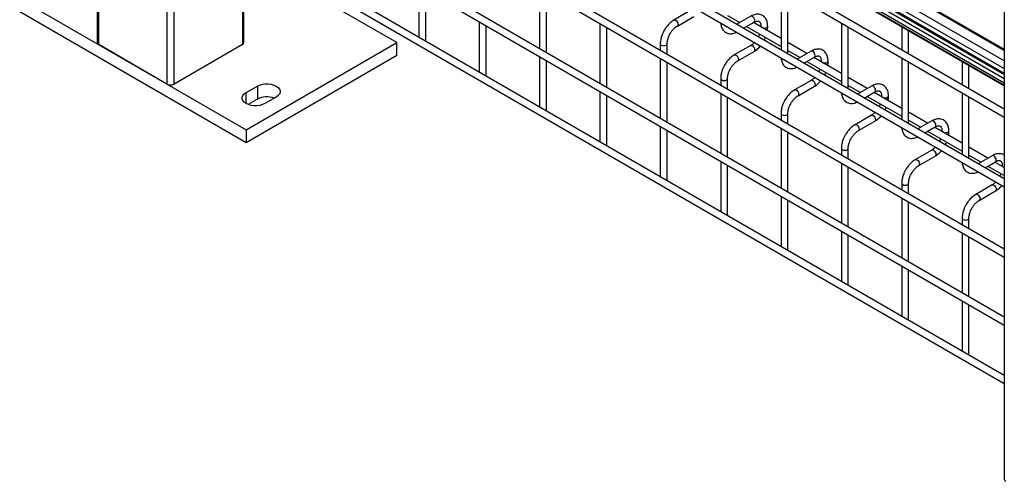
# Model space of a CAD drawing. Header units: inches. Extents: x 0.2 to 10.8, y 0.2 to 8.2.
# Tile 25 of 50: x 7.243 to 8.067, y 5.732 to 6.118. Entities that reach past the tile are written whole.
import ezdxf

# ---------------------------------------------------------------- set-up
doc = ezdxf.new("R2010")
doc.units = ezdxf.units.IN
doc.header["$MEASUREMENT"] = 0

msp = doc.modelspace()

# ---------------------------------------------------------------- linework, layer by layer
for p, q in [((7.30765, 8.17347), (7.30765, 6.09931)), ((8.06658, 7.65898), (8.06658, 5.73428)), ((7.36233, 6.48422), (8.06658, 6.07767)), ((8.06658, 6.0839), (7.36615, 6.48825)), ((7.39023, 6.48407), (8.06658, 6.09362)), ((8.06658, 6.06378), (7.34087, 6.48272)), ((7.34235, 6.48111), (8.06658, 6.06302)), ((8.06658, 6.07352), (7.36233, 6.48008)), ((7.36298, 6.47864), (8.06658, 6.07246)), ((7.38944, 6.48346), (8.06658, 6.09255)), ((8.06658, 6.06903), (7.37235, 6.4698)), ((8.06658, 6.06539), (7.37235, 6.46616)), ((8.06658, 6.04361), (7.37293, 6.44405)), ((7.37008, 6.4391), (8.06658, 6.03702)), ((8.06658, 5.98529), (7.37293, 6.38572)), ((7.37008, 6.38078), (8.06658, 5.97869)), ((7.3089, 6.09756), (7.3089, 6.31992)), ((7.37008, 6.32203), (8.06658, 5.91995)), ((8.06658, 5.92654), (7.37293, 6.32698)), ((7.36597, 6.28314), (7.36597, 6.06461)), ((7.37008, 6.26516), (8.06658, 5.86308)), ((8.06658, 5.86968), (7.43089, 6.23666)), ((8.06658, 5.82093), (7.37293, 6.22136)), ((7.37008, 6.21641), (8.06658, 5.81433)), ((7.37204, 6.06461), (7.37204, 6.21528)), ((7.42911, 6.18233), (7.42911, 6.09756)), ((7.43036, 6.09931), (7.43036, 6.18161)), ((7.55841, 6.09931), (7.43036, 6.17323)), ((7.57674, 6.14586), (7.57674, 6.10371)), ((7.58245, 6.10109), (7.58245, 6.14256)), ((7.67775, 6.14441), (7.67775, 6.09414)), ((7.68347, 6.09084), (7.68347, 6.14111)), ((7.87979, 6.14485), (7.87979, 6.09312)), ((7.8855, 6.08983), (7.8855, 6.14155)), ((7.24274, 6.13576), (7.43214, 6.02642)), ((7.43214, 6.01548), (7.24274, 6.12482)), ((7.80389, 6.12598), (7.79017, 6.11806)), ((7.83499, 6.12182), (7.84521, 6.11593)), ((7.62725, 6.1167), (7.62725, 6.07455)), ((7.63296, 6.07193), (7.63296, 6.1134)), ((7.72826, 6.11525), (7.72826, 6.06499)), ((7.79303, 6.11311), (7.80674, 6.12103)), ((7.85439, 6.12123), (7.84275, 6.11451)), ((7.84846, 6.11121), (7.85725, 6.11628)), ((7.87979, 6.10256), (7.85664, 6.11593)), ((7.93029, 6.11569), (7.93029, 6.06397)), ((7.73398, 6.06169), (7.73398, 6.11196)), ((7.85092, 6.11263), (7.87979, 6.09596)), ((7.86289, 6.11302), (7.86289, 6.11231)), ((7.8686, 6.11154), (7.8686, 6.11302)), ((7.93601, 6.06067), (7.93601, 6.11239)), ((7.9808, 6.11254), (7.9808, 6.09313)), ((7.98651, 6.08984), (7.98651, 6.10924)), ((7.36597, 6.06461), (7.3089, 6.09756)), ((7.42911, 6.09756), (7.37204, 6.06461)), ((7.43214, 6.02642), (7.55841, 6.09931)), ((7.55841, 6.08838), (7.55841, 6.09931)), ((7.58227, 6.10051), (7.58245, 6.10109)), ((7.77877, 6.09831), (7.77877, 6.09269)), ((7.78448, 6.0894), (7.78448, 6.09831)), ((7.85439, 6.09682), (7.84068, 6.0889)), ((7.90143, 6.09007), (7.8855, 6.09926)), ((7.84354, 6.08396), (7.85725, 6.09187)), ((7.8855, 6.09266), (7.89571, 6.08677)), ((7.9049, 6.09207), (7.89326, 6.08535)), ((7.55841, 6.08838), (7.43214, 6.01548)), ((7.67775, 6.08755), (7.67775, 6.04539)), ((7.68347, 6.04278), (7.68347, 6.08425)), ((7.77877, 6.0861), (7.77877, 6.03583)), ((7.78448, 6.03253), (7.78448, 6.0828)), ((7.89897, 6.08205), (7.90776, 6.08712)), ((7.90143, 6.08347), (7.93029, 6.06681)), ((7.93029, 6.0734), (7.90714, 6.08677)), ((7.9134, 6.08387), (7.9134, 6.08316)), ((7.91911, 6.08238), (7.91911, 6.08387)), ((7.9808, 6.08654), (7.9808, 6.03481)), ((7.98651, 6.03151), (7.98651, 6.08324)), ((8.03131, 6.08338), (8.03131, 6.06398)), ((7.63278, 6.07136), (7.63296, 6.07193)), ((8.03702, 6.06068), (8.03702, 6.08008)), ((7.82928, 6.06915), (7.82928, 6.06354)), ((7.83499, 6.06024), (7.83499, 6.06915)), ((7.9049, 6.06766), (7.89119, 6.05975)), ((7.95194, 6.06091), (7.93601, 6.0701)), ((7.43214, 6.0574), (7.44161, 6.06287)), ((7.43214, 6.04829), (7.43214, 6.0574)), ((7.44161, 6.06287), (7.44161, 6.05193)), ((7.72826, 6.05839), (7.72826, 6.01623)), ((7.82928, 6.05694), (7.82928, 6.00667)), ((7.89405, 6.0548), (7.90776, 6.06271)), ((7.93601, 6.06351), (7.94622, 6.05761)), ((7.95541, 6.06291), (7.94376, 6.05619)), ((7.94948, 6.05289), (7.95827, 6.05797)), ((7.9808, 6.04425), (7.95765, 6.05761)), ((8.03131, 6.05738), (8.03131, 6.00565)), ((7.44161, 6.05193), (7.43388, 6.04747)), ((7.45739, 6.05375), (7.44792, 6.04829)), ((7.73398, 6.01362), (7.73398, 6.05509)), ((7.83499, 6.00337), (7.83499, 6.05364)), ((7.95194, 6.05431), (7.9808, 6.03765)), ((7.96391, 6.05471), (7.96391, 6.054)), ((7.96962, 6.05322), (7.96962, 6.05471)), ((8.03702, 6.00235), (8.03702, 6.05408)), ((7.68329, 6.0422), (7.68347, 6.04278)), ((7.87979, 6.04), (7.87979, 6.03438)), ((7.8855, 6.03108), (7.8855, 6.04)), ((8.00244, 6.03175), (7.98651, 6.04095)), ((7.95541, 6.03851), (7.9417, 6.03059)), ((7.94455, 6.02564), (7.95827, 6.03356)), ((7.98651, 6.03435), (7.99673, 6.02845)), ((8.00592, 6.03376), (7.99427, 6.02703)), ((7.43214, 6.02642), (7.43214, 6.01548)), ((7.77877, 6.02923), (7.77877, 5.98708)), ((7.78448, 5.98446), (7.78448, 6.02593)), ((7.87979, 6.02778), (7.87979, 5.97751)), ((7.8855, 5.97421), (7.8855, 6.02448)), ((7.99999, 6.02373), (8.00877, 6.02881)), ((8.00244, 6.02515), (8.03131, 6.00849)), ((8.03131, 6.01509), (8.00816, 6.02845)), ((8.01441, 6.02555), (8.01441, 6.02484)), ((8.02013, 6.02406), (8.02013, 6.02555)), ((7.7338, 6.01304), (7.73398, 6.01362)), ((7.93029, 6.01084), (7.93029, 6.00522)), ((7.93601, 6.00192), (7.93601, 6.01084)), ((8.00592, 6.00935), (7.9922, 6.00143)), ((8.05295, 6.00259), (8.03702, 6.01179)), ((7.82928, 6.00007), (7.82928, 5.95792)), ((7.93029, 5.99862), (7.93029, 5.94836)), ((7.99506, 5.99648), (8.00877, 6.0044)), ((8.03702, 6.00519), (8.04724, 5.9993)), ((8.05643, 6.0046), (8.04478, 5.99788)), ((8.05049, 5.99458), (8.05928, 5.99965)), ((8.06658, 5.99473), (8.05867, 5.9993)), ((7.83499, 5.9553), (7.83499, 5.99677)), ((7.93601, 5.94506), (7.93601, 5.99533)), ((8.05295, 5.996), (8.06658, 5.98813)), ((8.06492, 5.99639), (8.06492, 5.99568)), ((7.7843, 5.98388), (7.78448, 5.98446)), ((7.9808, 5.98168), (7.9808, 5.97606)), ((7.98651, 5.97277), (7.98651, 5.98168)), ((8.05643, 5.98019), (8.04271, 5.97227)), ((8.04557, 5.96733), (8.05928, 5.97524)), ((7.87979, 5.97092), (7.87979, 5.92876)), ((7.8855, 5.92615), (7.8855, 5.96762)), ((7.9808, 5.96947), (7.9808, 5.9192)), ((7.98651, 5.9159), (7.98651, 5.96617)), ((7.83481, 5.95473), (7.83499, 5.9553)), ((8.03131, 5.95252), (8.03131, 5.94691)), ((8.03702, 5.94361), (8.03702, 5.95252)), ((7.93029, 5.94176), (7.93029, 5.8996)), ((8.03131, 5.94031), (8.03131, 5.89004)), ((7.93601, 5.89699), (7.93601, 5.93846)), ((8.03702, 5.88674), (8.03702, 5.93701)), ((7.88532, 5.92557), (7.8855, 5.92615)), ((7.9808, 5.9126), (7.9808, 5.87045)), ((7.98651, 5.86783), (7.98651, 5.9093)), ((7.93583, 5.89641), (7.93601, 5.89699)), ((8.03131, 5.88344), (8.03131, 5.84129)), ((8.03702, 5.83867), (8.03702, 5.88014)), ((7.98633, 5.86725), (7.98651, 5.86783)), ((8.03684, 5.8381), (8.03702, 5.83867))]:
    msp.add_line(p, q)
at = {"flags": 128}
for points in [[(7.85725, 6.11628), (7.85725, 6.11628), (7.85769, 6.11679), (7.85784, 6.11759), (7.85769, 6.11857), (7.85725, 6.11958), (7.8566, 6.12046), (7.85582, 6.12109), (7.85505, 6.12136), (7.85439, 6.12123)], [(7.79016, 6.11805), (7.79017, 6.11806), (7.79083, 6.11819), (7.7916, 6.11792), (7.79238, 6.1173), (7.79303, 6.11641), (7.79347, 6.1154), (7.79362, 6.11442)], [(7.79362, 6.11442), (7.79347, 6.11362), (7.79303, 6.11311), (7.79302, 6.11311)], [(7.86289, 6.11302), (7.86311, 6.11239), (7.86373, 6.11186), (7.86465, 6.1115), (7.86575, 6.11137), (7.86684, 6.1115), (7.86777, 6.11186), (7.86839, 6.11239), (7.8686, 6.11301)], [(7.77877, 6.09832), (7.77877, 6.09831), (7.77899, 6.09768), (7.77961, 6.09714)], [(7.77961, 6.09714), (7.78053, 6.09679), (7.78163, 6.09666), (7.78272, 6.09679), (7.78365, 6.09714), (7.78427, 6.09768), (7.78448, 6.09831), (7.78448, 6.09832)], [(7.85439, 6.09682), (7.85505, 6.09695), (7.85582, 6.09668), (7.8566, 6.09606), (7.85725, 6.09517), (7.85769, 6.09416), (7.85784, 6.09318), (7.85769, 6.09238), (7.85725, 6.09187), (7.85725, 6.09187)], [(7.84067, 6.0889), (7.84068, 6.0889), (7.84134, 6.08903), (7.84211, 6.08876), (7.84288, 6.08814), (7.84354, 6.08726), (7.84398, 6.08625), (7.84413, 6.08526)], [(7.90776, 6.08712), (7.90776, 6.08712), (7.9082, 6.08763), (7.90835, 6.08843), (7.9082, 6.08941), (7.90776, 6.09042), (7.9071, 6.09131), (7.90633, 6.09193), (7.90556, 6.0922), (7.9049, 6.09207)], [(7.84413, 6.08526), (7.84398, 6.08446), (7.84354, 6.08396), (7.84353, 6.08395)], [(7.9134, 6.08386), (7.91362, 6.08324), (7.91424, 6.0827), (7.91516, 6.08234), (7.91626, 6.08222), (7.91735, 6.08234), (7.91828, 6.0827), (7.9189, 6.08324), (7.91911, 6.08386)], [(7.44161, 6.06287), (7.44356, 6.06376), (7.44582, 6.06439), (7.44825, 6.06471), (7.45075, 6.06471), (7.45319, 6.06439), (7.45544, 6.06376), (7.45739, 6.06287), (7.45895, 6.06174), (7.46004, 6.06044), (7.46059, 6.05903), (7.46059, 6.05759), (7.46004, 6.05618), (7.45895, 6.05488), (7.45739, 6.05375)], [(7.82928, 6.06916), (7.82928, 6.06915), (7.8295, 6.06852), (7.83011, 6.06799)], [(7.83011, 6.06799), (7.83104, 6.06763), (7.83213, 6.0675), (7.83323, 6.06763), (7.83416, 6.06799), (7.83477, 6.06852), (7.83499, 6.06915), (7.83499, 6.06916)], [(7.9049, 6.06766), (7.90556, 6.06779), (7.90633, 6.06752), (7.9071, 6.0669), (7.90776, 6.06601), (7.9082, 6.065), (7.90835, 6.06402), (7.9082, 6.06322), (7.90776, 6.06271), (7.90776, 6.06271)], [(7.44792, 6.04829), (7.44597, 6.04739), (7.44372, 6.04676), (7.44128, 6.04644), (7.43878, 6.04644), (7.43635, 6.04676), (7.43409, 6.04739), (7.43214, 6.04829), (7.43058, 6.04941), (7.4295, 6.05071), (7.42894, 6.05212), (7.42894, 6.05356), (7.4295, 6.05497), (7.43058, 6.05627), (7.43214, 6.0574)], [(7.89118, 6.05974), (7.89119, 6.05975), (7.89184, 6.05987), (7.89262, 6.05961), (7.89339, 6.05898), (7.89405, 6.0581), (7.89448, 6.05709), (7.89464, 6.05611)], [(7.89464, 6.05611), (7.89448, 6.0553), (7.89405, 6.0548), (7.89404, 6.05479)], [(7.95827, 6.05797), (7.95827, 6.05797), (7.9587, 6.05847), (7.95886, 6.05927), (7.9587, 6.06026), (7.95827, 6.06127), (7.95761, 6.06215), (7.95684, 6.06277), (7.95607, 6.06304), (7.95541, 6.06291)], [(7.96391, 6.0547), (7.96412, 6.05408), (7.96474, 6.05354), (7.96567, 6.05319), (7.96676, 6.05306), (7.96786, 6.05319), (7.96878, 6.05354), (7.9694, 6.05408), (7.96962, 6.0547)], [(7.87979, 6.04001), (7.87979, 6.04), (7.88, 6.03936), (7.88062, 6.03883)], [(7.88062, 6.03883), (7.88155, 6.03847), (7.88264, 6.03835), (7.88374, 6.03847), (7.88466, 6.03883), (7.88528, 6.03936), (7.8855, 6.04), (7.8855, 6.04)], [(7.95541, 6.03851), (7.95607, 6.03863), (7.95684, 6.03836), (7.95761, 6.03774), (7.95827, 6.03686), (7.9587, 6.03585), (7.95886, 6.03487), (7.9587, 6.03406), (7.95827, 6.03356), (7.95827, 6.03356)], [(8.00877, 6.02881), (8.00877, 6.02881), (8.00921, 6.02931), (8.00937, 6.03012), (8.00921, 6.0311), (8.00877, 6.03211), (8.00812, 6.03299), (8.00735, 6.03362), (8.00657, 6.03388), (8.00592, 6.03376)], [(7.94168, 6.03058), (7.9417, 6.03059), (7.94235, 6.03072), (7.94313, 6.03045), (7.9439, 6.02982), (7.94455, 6.02894), (7.94499, 6.02793), (7.94515, 6.02695)], [(7.94515, 6.02695), (7.94499, 6.02615), (7.94455, 6.02564), (7.94455, 6.02564)], [(8.01441, 6.02555), (8.01463, 6.02492), (8.01525, 6.02439), (8.01618, 6.02403), (8.01727, 6.0239), (8.01836, 6.02403), (8.01929, 6.02439), (8.01991, 6.02492), (8.02013, 6.02554)], [(7.93029, 6.01085), (7.93029, 6.01084), (7.93051, 6.01021), (7.93113, 6.00967)], [(7.93113, 6.00967), (7.93206, 6.00931), (7.93315, 6.00919), (7.93424, 6.00931), (7.93517, 6.00967), (7.93579, 6.01021), (7.93601, 6.01084), (7.93601, 6.01085)], [(8.00592, 6.00935), (8.00657, 6.00948), (8.00735, 6.00921), (8.00812, 6.00858), (8.00877, 6.0077), (8.00921, 6.00669), (8.00937, 6.00571), (8.00921, 6.0049), (8.00877, 6.0044), (8.00877, 6.0044)], [(7.99219, 6.00142), (7.9922, 6.00143), (7.99286, 6.00156), (7.99363, 6.00129), (7.99441, 6.00067), (7.99506, 5.99978), (7.9955, 5.99877), (7.99565, 5.99779)], [(7.99565, 5.99779), (7.9955, 5.99699), (7.99506, 5.99648), (7.99505, 5.99648)], [(8.05928, 5.99965), (8.05928, 5.99965), (8.05972, 6.00016), (8.05987, 6.00096), (8.05972, 6.00194), (8.05928, 6.00295), (8.05863, 6.00383), (8.05785, 6.00446), (8.05708, 6.00473), (8.05643, 6.0046)], [(7.9808, 5.98169), (7.9808, 5.98168), (7.98102, 5.98105), (7.98164, 5.98051)], [(7.98164, 5.98051), (7.98256, 5.98016), (7.98366, 5.98003), (7.98475, 5.98016), (7.98568, 5.98051), (7.9863, 5.98105), (7.98651, 5.98168), (7.98651, 5.98169)], [(8.05643, 5.98019), (8.05708, 5.98032), (8.05785, 5.98005), (8.05863, 5.97943), (8.05928, 5.97854), (8.05972, 5.97753), (8.05987, 5.97655), (8.05972, 5.97575), (8.05928, 5.97524), (8.05928, 5.97524)], [(8.0427, 5.97227), (8.04271, 5.97227), (8.04337, 5.9724), (8.04414, 5.97213), (8.04491, 5.97151), (8.04557, 5.97063), (8.04601, 5.96962), (8.04616, 5.96863)], [(8.04616, 5.96863), (8.04601, 5.96783), (8.04557, 5.96733), (8.04556, 5.96732)], [(8.03131, 5.95253), (8.03131, 5.95252), (8.03153, 5.95189), (8.03215, 5.95136)], [(8.03215, 5.95136), (8.03307, 5.951), (8.03417, 5.95087), (8.03526, 5.951), (8.03619, 5.95136), (8.03681, 5.95189), (8.03702, 5.95252), (8.03702, 5.95253)]]:
    msp.add_lwpolyline(points, dxfattribs=at)
for centre, radius, start, end in [((7.86671, 6.11196), 0.00194, 274.62896, 347.23497), ((7.30979, 6.09953), 0.00216, 185.6948, 245.62534), ((7.42822, 6.09953), 0.00216, 294.37466, 354.3052), ((7.91722, 6.0828), 0.00194, 274.62896, 347.23497), ((7.36901, 6.07046), 0.00659, 242.60967, 297.39033), ((7.44955, 6.03655), 0.01731, 69.36138, 117.32043), ((7.96772, 6.05364), 0.00194, 274.62896, 347.23497), ((8.01823, 6.02448), 0.00194, 274.62896, 347.23497), ((8.06679, 5.9968), 0.00191, 192.32186, 263.78214), ((8.06877, 5.73449), 0.0022, 185.6948, 245.62534)]:
    msp.add_arc(centre, radius, start, end)
for points, knots in [([(7.86858, 6.11302), (7.86858, 6.11344), (7.86858, 6.11449), (7.86832, 6.11608), (7.86782, 6.11776), (7.86704, 6.1193), (7.86598, 6.12066), (7.86464, 6.12178), (7.86298, 6.1226), (7.86114, 6.12299), (7.85922, 6.12297), (7.85732, 6.12256), (7.8557, 6.12197), (7.85474, 6.1214), (7.8544, 6.12119)], [0, 0, 0, 0, 0.055567, 0.138504, 0.222425, 0.30696, 0.392199, 0.479244, 0.570497, 0.669499, 0.760713, 0.85404, 0.947565, 1, 1, 1, 1]), ([(7.79018, 6.11803), (7.78994, 6.1179), (7.78912, 6.11746), (7.7878, 6.11645), (7.78629, 6.1151), (7.78504, 6.11376), (7.78396, 6.11243), (7.78298, 6.11108), (7.78238, 6.11008), (7.78207, 6.10957)], [0, 0, 0, 0, 0.07606, 0.263025, 0.437356, 0.597789, 0.719605, 0.857445, 1, 1, 1, 1]), ([(7.82932, 6.11566), (7.82932, 6.11556), (7.82933, 6.11484), (7.82956, 6.11357), (7.83005, 6.11187), (7.83083, 6.11033), (7.83188, 6.10896), (7.83323, 6.10783), (7.83488, 6.10701), (7.83672, 6.1066), (7.83864, 6.10661), (7.84053, 6.10702), (7.8419, 6.10748), (7.84261, 6.10788), (7.8427, 6.10793)], [0, 0, 0, 0, 0.013723, 0.10406, 0.195472, 0.287558, 0.380399, 0.475166, 0.574431, 0.682027, 0.781307, 0.88292, 0.98483, 1, 1, 1, 1]), ([(7.85725, 6.11627), (7.85755, 6.11644), (7.85821, 6.1168), (7.85913, 6.11711), (7.85997, 6.11727), (7.86068, 6.11725), (7.86128, 6.11708), (7.86174, 6.11678), (7.86219, 6.11623), (7.86257, 6.11545), (7.86281, 6.11439), (7.86292, 6.11356), (7.86289, 6.11305), (7.86289, 6.11302)], [0, 0, 0, 0, 0.076428, 0.164725, 0.254558, 0.348532, 0.453621, 0.589733, 0.695706, 0.796658, 0.895931, 0.994242, 1, 1, 1, 1]), ([(7.78207, 6.10957), (7.78164, 6.10876), (7.78102, 6.10762), (7.78029, 6.10588), (7.77975, 6.10438), (7.77926, 6.1026), (7.77892, 6.10077), (7.77876, 6.09932), (7.77879, 6.09852), (7.77879, 6.09832)], [0, 0, 0, 0, 0.221131, 0.31129, 0.45988, 0.612568, 0.774969, 0.943008, 1, 1, 1, 1]), ([(7.78449, 6.09832), (7.7845, 6.09873), (7.78452, 6.0996), (7.78478, 6.10109), (7.78516, 6.10252), (7.78563, 6.10385), (7.78621, 6.10521), (7.78672, 6.10616), (7.78702, 6.10671)], [0, 0, 0, 0, 0.169404, 0.352436, 0.534098, 0.667609, 0.805654, 1, 1, 1, 1]), ([(7.78702, 6.10671), (7.78742, 6.10736), (7.78798, 6.10826), (7.78891, 6.10948), (7.78974, 6.11044), (7.79075, 6.11145), (7.79181, 6.11232), (7.79259, 6.11288), (7.79298, 6.11308), (7.79303, 6.1131)], [0, 0, 0, 0, 0.233129, 0.3279445, 0.4832131, 0.6411945, 0.806921, 0.975516, 1, 1, 1, 1]), ([(7.86184, 6.10632), (7.8618, 6.10622), (7.86163, 6.10571), (7.8613, 6.10494), (7.86096, 6.10431), (7.86083, 6.10407)], [0, 0, 0, 0, 0.138837, 0.673422, 1, 1, 1, 1]), ([(7.86843, 6.10911), (7.86851, 6.10973), (7.86862, 6.11056), (7.86859, 6.11133), (7.86858, 6.11153)], [0, 0, 0, 0, 0.751133, 1, 1, 1, 1]), ([(7.85753, 6.09937), (7.85725, 6.09908), (7.85661, 6.09843), (7.8556, 6.09761), (7.85483, 6.09705), (7.85444, 6.09685), (7.8544, 6.09683)], [0, 0, 0, 0, 0.278956, 0.614263, 0.955326, 1, 1, 1, 1]), ([(7.86577, 6.10122), (7.86605, 6.10173), (7.86645, 6.10246), (7.86676, 6.10321), (7.86685, 6.10343)], [0, 0, 0, 0, 0.707249, 1, 1, 1, 1]), ([(7.84069, 6.08887), (7.84045, 6.08874), (7.83962, 6.0883), (7.83831, 6.08729), (7.83679, 6.08594), (7.83554, 6.0846), (7.83446, 6.08327), (7.83349, 6.08192), (7.83289, 6.08092), (7.83258, 6.08041)], [0, 0, 0, 0, 0.07606, 0.263025, 0.437356, 0.597789, 0.719605, 0.857445, 1, 1, 1, 1]), ([(7.85725, 6.09191), (7.85751, 6.09205), (7.85835, 6.09251), (7.85968, 6.09353), (7.86117, 6.09488), (7.86212, 6.09587), (7.86256, 6.09641), (7.86259, 6.09645)], [0, 0, 0, 0, 0.1354788, 0.4394257, 0.7219268, 0.9798731, 1, 1, 1, 1]), ([(7.91909, 6.08386), (7.91909, 6.08428), (7.91909, 6.08533), (7.91883, 6.08692), (7.91832, 6.0886), (7.91755, 6.09015), (7.91649, 6.0915), (7.91514, 6.09262), (7.91349, 6.09344), (7.91165, 6.09384), (7.90972, 6.09381), (7.90783, 6.09341), (7.90621, 6.09281), (7.90525, 6.09224), (7.90491, 6.09204)], [0, 0, 0, 0, 0.055567, 0.138504, 0.222425, 0.30696, 0.392199, 0.479244, 0.570497, 0.669499, 0.760713, 0.85404, 0.947565, 1, 1, 1, 1]), ([(7.83258, 6.08041), (7.83214, 6.0796), (7.83153, 6.07846), (7.83079, 6.07672), (7.83026, 6.07522), (7.82976, 6.07344), (7.82943, 6.07161), (7.82927, 6.07016), (7.82929, 6.06936), (7.8293, 6.06916)], [0, 0, 0, 0, 0.221131, 0.31129, 0.45988, 0.612568, 0.774969, 0.943008, 1, 1, 1, 1]), ([(7.83753, 6.07756), (7.83793, 6.0782), (7.83848, 6.0791), (7.83942, 6.08032), (7.84024, 6.08128), (7.84126, 6.08229), (7.84231, 6.08316), (7.84309, 6.08372), (7.84349, 6.08392), (7.84354, 6.08394)], [0, 0, 0, 0, 0.233129, 0.327944, 0.483213, 0.641195, 0.806921, 0.975516, 1, 1, 1, 1]), ([(7.87983, 6.0865), (7.87983, 6.08641), (7.87984, 6.08568), (7.88007, 6.08441), (7.88056, 6.08272), (7.88134, 6.08117), (7.88239, 6.0798), (7.88373, 6.07868), (7.88538, 6.07785), (7.88722, 6.07744), (7.88914, 6.07745), (7.89104, 6.07786), (7.89241, 6.07832), (7.89312, 6.07873), (7.89321, 6.07878)], [0, 0, 0, 0, 0.013723, 0.1040595, 0.1954722, 0.2875578, 0.3803993, 0.4751662, 0.5744315, 0.682027, 0.7813074, 0.88292, 0.9848304, 1, 1, 1, 1]), ([(7.90776, 6.08711), (7.90806, 6.08728), (7.90872, 6.08764), (7.90963, 6.08795), (7.91048, 6.08811), (7.91119, 6.08809), (7.91179, 6.08792), (7.91225, 6.08762), (7.9127, 6.08707), (7.91307, 6.08629), (7.91331, 6.08524), (7.91342, 6.0844), (7.91339, 6.08389), (7.91339, 6.08386)], [0, 0, 0, 0, 0.076428, 0.164725, 0.254558, 0.348532, 0.453621, 0.589733, 0.695706, 0.796658, 0.895931, 0.994242, 1, 1, 1, 1]), ([(7.91894, 6.07996), (7.91902, 6.08058), (7.91912, 6.0814), (7.9191, 6.08218), (7.91909, 6.08237)], [0, 0, 0, 0, 0.751133, 1, 1, 1, 1]), ([(7.835, 6.06916), (7.83501, 6.06958), (7.83503, 6.07045), (7.83529, 6.07193), (7.83567, 6.07336), (7.83614, 6.07469), (7.83671, 6.07606), (7.83723, 6.077), (7.83753, 6.07756)], [0, 0, 0, 0, 0.169404, 0.352436, 0.534098, 0.667609, 0.805654, 1, 1, 1, 1]), ([(7.91235, 6.07716), (7.91231, 6.07706), (7.91213, 6.07655), (7.91181, 6.07579), (7.91147, 6.07515), (7.91134, 6.07491)], [0, 0, 0, 0, 0.138837, 0.673422, 1, 1, 1, 1]), ([(7.91628, 6.07206), (7.91656, 6.07257), (7.91695, 6.0733), (7.91726, 6.07405), (7.91735, 6.07428)], [0, 0, 0, 0, 0.707249, 1, 1, 1, 1]), ([(7.90804, 6.07021), (7.90775, 6.06992), (7.90712, 6.06927), (7.90611, 6.06845), (7.90533, 6.06789), (7.90495, 6.0677), (7.9049, 6.06767)], [0, 0, 0, 0, 0.2789557, 0.6142635, 0.9553255, 1, 1, 1, 1]), ([(7.90775, 6.06275), (7.90801, 6.06289), (7.90886, 6.06335), (7.91019, 6.06437), (7.91168, 6.06572), (7.91263, 6.06671), (7.91307, 6.06726), (7.9131, 6.0673)], [0, 0, 0, 0, 0.135479, 0.439426, 0.721927, 0.979873, 1, 1, 1, 1]), ([(7.9696, 6.0547), (7.9696, 6.05512), (7.9696, 6.05617), (7.96934, 6.05776), (7.96883, 6.05945), (7.96806, 6.06099), (7.967, 6.06235), (7.96565, 6.06347), (7.964, 6.06428), (7.96215, 6.06468), (7.96023, 6.06465), (7.95834, 6.06425), (7.95672, 6.06365), (7.95576, 6.06308), (7.95541, 6.06288)], [0, 0, 0, 0, 0.055567, 0.138504, 0.222425, 0.30696, 0.392199, 0.479244, 0.570497, 0.669499, 0.760713, 0.85404, 0.947565, 1, 1, 1, 1]), ([(7.89119, 6.05971), (7.89096, 6.05958), (7.89013, 6.05914), (7.88881, 6.05813), (7.8873, 6.05679), (7.88605, 6.05544), (7.88497, 6.05411), (7.884, 6.05276), (7.8834, 6.05176), (7.88309, 6.05125)], [0, 0, 0, 0, 0.07606, 0.263025, 0.437356, 0.597789, 0.719605, 0.857445, 1, 1, 1, 1]), ([(7.93034, 6.05734), (7.93034, 6.05725), (7.93035, 6.05653), (7.93058, 6.05525), (7.93107, 6.05356), (7.93185, 6.05201), (7.9329, 6.05065), (7.93424, 6.04952), (7.93589, 6.04869), (7.93773, 6.04829), (7.93965, 6.04829), (7.94155, 6.0487), (7.94292, 6.04916), (7.94362, 6.04957), (7.94372, 6.04962)], [0, 0, 0, 0, 0.013723, 0.10406, 0.195472, 0.287558, 0.380399, 0.475166, 0.574431, 0.682027, 0.781307, 0.88292, 0.98483, 1, 1, 1, 1]), ([(7.95826, 6.05795), (7.95857, 6.05812), (7.95922, 6.05848), (7.96014, 6.05879), (7.96099, 6.05895), (7.9617, 6.05893), (7.96229, 6.05877), (7.96276, 6.05847), (7.96321, 6.05791), (7.96358, 6.05714), (7.96382, 6.05608), (7.96393, 6.05524), (7.9639, 6.05473), (7.9639, 6.05471)], [0, 0, 0, 0, 0.076428, 0.164725, 0.254558, 0.348532, 0.453621, 0.589733, 0.695706, 0.796658, 0.895931, 0.994242, 1, 1, 1, 1]), ([(7.88309, 6.05125), (7.88265, 6.05044), (7.88203, 6.0493), (7.8813, 6.04756), (7.88076, 6.04606), (7.88027, 6.04428), (7.87994, 6.04246), (7.87978, 6.04101), (7.8798, 6.04021), (7.87981, 6.04)], [0, 0, 0, 0, 0.221131, 0.31129, 0.45988, 0.612568, 0.774969, 0.943008, 1, 1, 1, 1]), ([(7.88551, 6.04), (7.88552, 6.04042), (7.88554, 6.04129), (7.88579, 6.04277), (7.88617, 6.04421), (7.88665, 6.04553), (7.88722, 6.0469), (7.88774, 6.04784), (7.88804, 6.0484)], [0, 0, 0, 0, 0.169404, 0.352436, 0.534098, 0.667609, 0.805654, 1, 1, 1, 1]), ([(7.88804, 6.0484), (7.88843, 6.04904), (7.88899, 6.04995), (7.88993, 6.05116), (7.89075, 6.05212), (7.89176, 6.05313), (7.89282, 6.054), (7.8936, 6.05456), (7.89399, 6.05476), (7.89404, 6.05479)], [0, 0, 0, 0, 0.233129, 0.327944, 0.483213, 0.641195, 0.806921, 0.975516, 1, 1, 1, 1]), ([(7.96286, 6.04801), (7.96282, 6.0479), (7.96264, 6.04739), (7.96231, 6.04663), (7.96197, 6.04599), (7.96184, 6.04575)], [0, 0, 0, 0, 0.138837, 0.673422, 1, 1, 1, 1]), ([(7.96945, 6.0508), (7.96953, 6.05142), (7.96963, 6.05224), (7.9696, 6.05302), (7.9696, 6.05321)], [0, 0, 0, 0, 0.751133, 1, 1, 1, 1]), ([(7.95855, 6.04106), (7.95826, 6.04076), (7.95763, 6.04011), (7.95661, 6.03929), (7.95584, 6.03874), (7.95546, 6.03854), (7.95541, 6.03852)], [0, 0, 0, 0, 0.278956, 0.614263, 0.955326, 1, 1, 1, 1]), ([(7.96679, 6.0429), (7.96707, 6.04342), (7.96746, 6.04414), (7.96777, 6.0449), (7.96786, 6.04512)], [0, 0, 0, 0, 0.707249, 1, 1, 1, 1]), ([(7.95826, 6.03359), (7.95852, 6.03373), (7.95936, 6.03419), (7.9607, 6.03521), (7.96219, 6.03657), (7.96314, 6.03756), (7.96357, 6.0381), (7.96361, 6.03814)], [0, 0, 0, 0, 0.135479, 0.439426, 0.721927, 0.979873, 1, 1, 1, 1]), ([(8.0201, 6.02554), (8.0201, 6.02596), (8.0201, 6.02702), (8.01984, 6.0286), (8.01934, 6.03029), (8.01856, 6.03183), (8.01751, 6.03319), (8.01616, 6.03431), (8.0145, 6.03513), (8.01266, 6.03552), (8.01074, 6.0355), (8.00885, 6.03509), (8.00722, 6.03449), (8.00627, 6.03393), (8.00592, 6.03372)], [0, 0, 0, 0, 0.055567, 0.138504, 0.222425, 0.30696, 0.392199, 0.479244, 0.570497, 0.669499, 0.760713, 0.85404, 0.947565, 1, 1, 1, 1]), ([(7.9417, 6.03056), (7.94146, 6.03043), (7.94064, 6.02998), (7.93932, 6.02898), (7.93781, 6.02763), (7.93656, 6.02629), (7.93548, 6.02495), (7.93451, 6.0236), (7.9339, 6.02261), (7.9336, 6.0221)], [0, 0, 0, 0, 0.07606, 0.263025, 0.437356, 0.597789, 0.719605, 0.857445, 1, 1, 1, 1]), ([(7.93855, 6.01924), (7.93894, 6.01988), (7.9395, 6.02079), (7.94043, 6.022), (7.94126, 6.02297), (7.94227, 6.02397), (7.94333, 6.02484), (7.94411, 6.0254), (7.9445, 6.0256), (7.94455, 6.02563)], [0, 0, 0, 0, 0.233129, 0.3279445, 0.4832131, 0.6411945, 0.806921, 0.975516, 1, 1, 1, 1]), ([(7.98084, 6.02819), (7.98084, 6.02809), (7.98085, 6.02737), (7.98109, 6.02609), (7.98158, 6.0244), (7.98235, 6.02285), (7.9834, 6.02149), (7.98475, 6.02036), (7.9864, 6.01953), (7.98824, 6.01913), (7.99016, 6.01914), (7.99206, 6.01954), (7.99342, 6.02001), (7.99413, 6.02041), (7.99422, 6.02046)], [0, 0, 0, 0, 0.013723, 0.10406, 0.195472, 0.287558, 0.380399, 0.475166, 0.574431, 0.682027, 0.781307, 0.88292, 0.98483, 1, 1, 1, 1]), ([(8.00877, 6.0288), (8.00908, 6.02896), (8.00973, 6.02933), (8.01065, 6.02964), (8.0115, 6.02979), (8.01221, 6.02977), (8.0128, 6.02961), (8.01326, 6.02931), (8.01372, 6.02876), (8.01409, 6.02798), (8.01433, 6.02692), (8.01444, 6.02609), (8.01441, 6.02558), (8.01441, 6.02555)], [0, 0, 0, 0, 0.076428, 0.164725, 0.254558, 0.348532, 0.453621, 0.589733, 0.695706, 0.796658, 0.895931, 0.994242, 1, 1, 1, 1]), ([(8.01995, 6.02164), (8.02003, 6.02226), (8.02014, 6.02308), (8.02011, 6.02386), (8.0201, 6.02406)], [0, 0, 0, 0, 0.751133, 1, 1, 1, 1]), ([(7.9336, 6.0221), (7.93316, 6.02129), (7.93254, 6.02015), (7.93181, 6.0184), (7.93127, 6.01691), (7.93078, 6.01513), (7.93045, 6.0133), (7.93028, 6.01185), (7.93031, 6.01105), (7.93032, 6.01085)], [0, 0, 0, 0, 0.221131, 0.31129, 0.45988, 0.612568, 0.774969, 0.943008, 1, 1, 1, 1]), ([(7.93602, 6.01084), (7.93603, 6.01126), (7.93605, 6.01213), (7.9363, 6.01361), (7.93668, 6.01505), (7.93715, 6.01638), (7.93773, 6.01774), (7.93824, 6.01869), (7.93855, 6.01924)], [0, 0, 0, 0, 0.169404, 0.352436, 0.534098, 0.667609, 0.805654, 1, 1, 1, 1]), ([(8.01336, 6.01885), (8.01333, 6.01874), (8.01315, 6.01823), (8.01282, 6.01747), (8.01248, 6.01684), (8.01235, 6.0166)], [0, 0, 0, 0, 0.138837, 0.673422, 1, 1, 1, 1]), ([(8.01729, 6.01374), (8.01757, 6.01426), (8.01797, 6.01499), (8.01828, 6.01574), (8.01837, 6.01596)], [0, 0, 0, 0, 0.707249, 1, 1, 1, 1]), ([(8.00906, 6.0119), (8.00877, 6.0116), (8.00813, 6.01095), (8.00712, 6.01013), (8.00635, 6.00958), (8.00596, 6.00938), (8.00592, 6.00936)], [0, 0, 0, 0, 0.278956, 0.614263, 0.955326, 1, 1, 1, 1]), ([(8.00877, 6.00444), (8.00903, 6.00458), (8.00987, 6.00503), (8.0112, 6.00605), (8.01269, 6.00741), (8.01365, 6.0084), (8.01408, 6.00894), (8.01411, 6.00898)], [0, 0, 0, 0, 0.1354788, 0.4394257, 0.7219268, 0.9798731, 1, 1, 1, 1]), ([(8.06658, 6.00511), (8.06608, 6.00539), (8.065, 6.00599), (8.06317, 6.00636), (8.06125, 6.00634), (8.05935, 6.00593), (8.05773, 6.00534), (8.05677, 6.00477), (8.05643, 6.00456)], [0, 0, 0, 0, 0.168985, 0.360536, 0.53702, 0.717591, 0.898546, 1, 1, 1, 1]), ([(7.99221, 6.0014), (7.99197, 6.00127), (7.99115, 6.00083), (7.98983, 5.99982), (7.98832, 5.99847), (7.98707, 5.99713), (7.98599, 5.9958), (7.98501, 5.99445), (7.98441, 5.99345), (7.9841, 5.99294)], [0, 0, 0, 0, 0.07606, 0.263025, 0.437356, 0.597789, 0.719605, 0.857445, 1, 1, 1, 1]), ([(8.03135, 5.99903), (8.03135, 5.99893), (8.03136, 5.99821), (8.03159, 5.99694), (8.03209, 5.99524), (8.03286, 5.9937), (8.03391, 5.99233), (8.03526, 5.9912), (8.03691, 5.99038), (8.03875, 5.98997), (8.04067, 5.98998), (8.04256, 5.99039), (8.04393, 5.99085), (8.04464, 5.99125), (8.04473, 5.99131)], [0, 0, 0, 0, 0.013723, 0.1040595, 0.1954722, 0.2875578, 0.3803993, 0.4751662, 0.5744315, 0.682027, 0.7813074, 0.88292, 0.9848304, 1, 1, 1, 1]), ([(8.05928, 5.99964), (8.05958, 5.99981), (8.06024, 6.00017), (8.06116, 6.00048), (8.062, 6.00064), (8.06271, 6.00062), (8.06331, 6.00045), (8.06377, 6.00015), (8.06422, 5.9996), (8.0646, 5.99882), (8.06484, 5.99776), (8.06495, 5.99693), (8.06492, 5.99642), (8.06492, 5.99639)], [0, 0, 0, 0, 0.076428, 0.164725, 0.254558, 0.348532, 0.453621, 0.589733, 0.695706, 0.796658, 0.895931, 0.994242, 1, 1, 1, 1]), ([(7.9841, 5.99294), (7.98367, 5.99213), (7.98305, 5.99099), (7.98232, 5.98925), (7.98178, 5.98775), (7.98129, 5.98597), (7.98095, 5.98414), (7.98079, 5.98269), (7.98082, 5.98189), (7.98082, 5.98169)], [0, 0, 0, 0, 0.221131, 0.31129, 0.45988, 0.612568, 0.774969, 0.943008, 1, 1, 1, 1]), ([(7.98652, 5.98169), (7.98653, 5.9821), (7.98656, 5.98297), (7.98681, 5.98446), (7.98719, 5.98589), (7.98766, 5.98722), (7.98824, 5.98858), (7.98875, 5.98953), (7.98905, 5.99008)], [0, 0, 0, 0, 0.169404, 0.352436, 0.534098, 0.667609, 0.805654, 1, 1, 1, 1]), ([(7.98905, 5.99008), (7.98945, 5.99073), (7.99001, 5.99163), (7.99094, 5.99285), (7.99177, 5.99381), (7.99278, 5.99482), (7.99384, 5.99569), (7.99462, 5.99625), (7.99501, 5.99645), (7.99506, 5.99647)], [0, 0, 0, 0, 0.233129, 0.327944, 0.483213, 0.641195, 0.806921, 0.975516, 1, 1, 1, 1]), ([(8.06387, 5.98969), (8.06383, 5.98959), (8.06366, 5.98908), (8.06333, 5.98831), (8.06299, 5.98768), (8.06286, 5.98744)], [0, 0, 0, 0, 0.138837, 0.673422, 1, 1, 1, 1]), ([(8.05956, 5.98274), (8.05928, 5.98245), (8.05864, 5.9818), (8.05763, 5.98098), (8.05686, 5.98042), (8.05647, 5.98022), (8.05643, 5.9802)], [0, 0, 0, 0, 0.2789557, 0.6142635, 0.9553255, 1, 1, 1, 1]), ([(8.05928, 5.97528), (8.05954, 5.97542), (8.06038, 5.97588), (8.06171, 5.9769), (8.0632, 5.97825), (8.06415, 5.97924), (8.06459, 5.97978), (8.06462, 5.97982)], [0, 0, 0, 0, 0.135479, 0.439426, 0.721927, 0.979873, 1, 1, 1, 1]), ([(8.04272, 5.97224), (8.04248, 5.97211), (8.04165, 5.97167), (8.04034, 5.97066), (8.03882, 5.96931), (8.03757, 5.96797), (8.03649, 5.96664), (8.03552, 5.96529), (8.03492, 5.96429), (8.03461, 5.96378)], [0, 0, 0, 0, 0.07606, 0.263025, 0.437356, 0.597789, 0.719605, 0.857445, 1, 1, 1, 1]), ([(8.03956, 5.96093), (8.03996, 5.96157), (8.04052, 5.96247), (8.04145, 5.96369), (8.04227, 5.96465), (8.04329, 5.96566), (8.04434, 5.96653), (8.04512, 5.96709), (8.04552, 5.96729), (8.04557, 5.96731)], [0, 0, 0, 0, 0.233129, 0.327944, 0.483213, 0.641195, 0.806921, 0.975516, 1, 1, 1, 1]), ([(8.03461, 5.96378), (8.03417, 5.96297), (8.03356, 5.96183), (8.03282, 5.96009), (8.03229, 5.95859), (8.0318, 5.95681), (8.03146, 5.95498), (8.0313, 5.95353), (8.03133, 5.95273), (8.03133, 5.95253)], [0, 0, 0, 0, 0.221131, 0.31129, 0.45988, 0.612568, 0.774969, 0.943008, 1, 1, 1, 1]), ([(8.03703, 5.95253), (8.03704, 5.95295), (8.03706, 5.95382), (8.03732, 5.9553), (8.0377, 5.95673), (8.03817, 5.95806), (8.03874, 5.95943), (8.03926, 5.96037), (8.03956, 5.96093)], [0, 0, 0, 0, 0.169404, 0.352436, 0.534098, 0.667609, 0.805654, 1, 1, 1, 1])]:
    msp.add_open_spline(points, degree=3, knots=knots)

doc.saveas('drawing.dxf')
